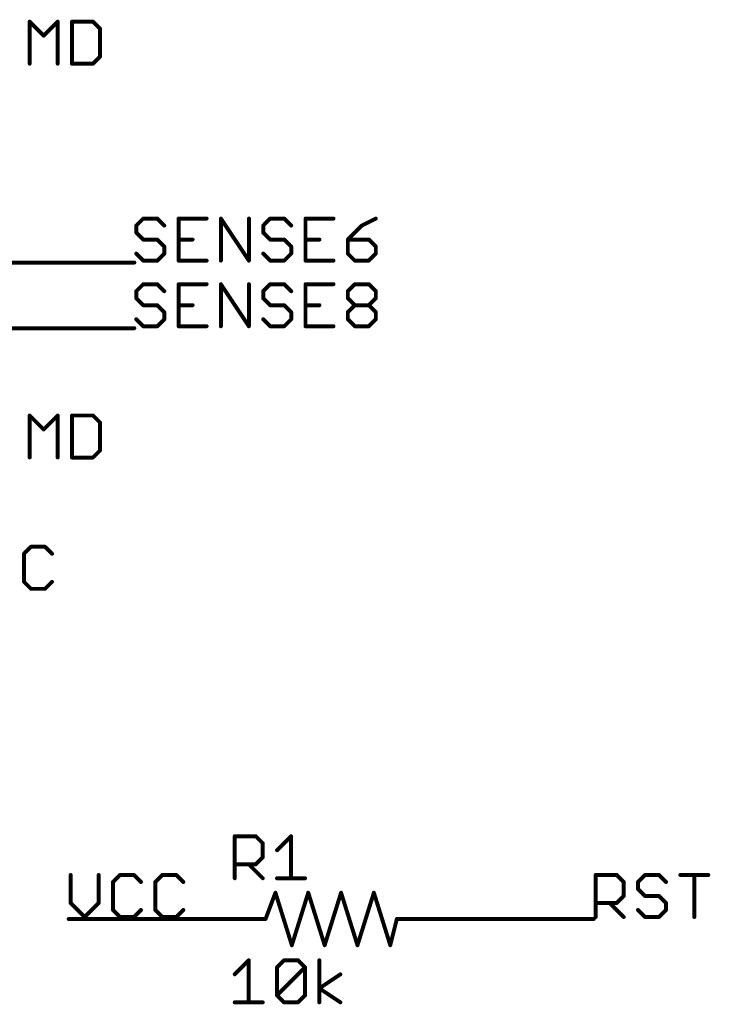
# Model space of a CAD drawing. Extents: x -3 to 170, y -3 to 86.
# Tile 21 of 27: x 143 to 170, y 7 to 45. Entities that reach past the tile are written whole.
import ezdxf

# ---------------------------------------------------------------- set-up
doc = ezdxf.new("R2010")
doc.units = 0
for name, color, linetype in [('91', 94, 'CONTINUOUS'), ('94', 14, 'CONTINUOUS'), ('95', 251, 'CONTINUOUS'), ('96', 251, 'CONTINUOUS')]:
    doc.layers.add(name, color=color, linetype=linetype)

msp = doc.modelspace()

# ---------------------------------------------------------------- linework, layer by layer
at = {"layer": '91', "const_width": 0.1524}
for points in [[(147.32, 35.56), (137.16, 35.56)], [(147.32, 33.02), (137.16, 33.02)], [(149.86, 10.16), (144.78, 10.16)], [(160.02, 10.16), (165.1, 10.16)]]:
    msp.add_lwpolyline(points, dxfattribs=at)
at = {"layer": '91', "const_width": 0.0762}
for points in [[(147.32, 35.5219, 1), (147.32, 35.5981)], [(147.32, 32.9819, 1), (147.32, 33.0581)], [(144.78, 10.1981, 1), (144.78, 10.1219)], [(149.86, 10.1219, 1), (149.86, 10.1981)], [(160.02, 10.1981, 1), (160.02, 10.1219)], [(165.1, 10.1219, 1), (165.1, 10.1981)]]:
    msp.add_lwpolyline(points, format="xyb", dxfattribs=at)
at = {"layer": '94', "const_width": 0.1524}
for points in [[(152.4, 10.16), (152.781, 11.176)], [(152.781, 11.176), (153.416, 9.144)], [(153.416, 9.144), (154.051, 11.176)], [(154.051, 11.176), (154.686, 9.144)], [(154.686, 9.144), (155.321, 11.176)], [(155.321, 11.176), (155.956, 9.144)], [(155.956, 9.144), (156.591, 11.176)], [(156.591, 11.176), (157.226, 9.144)], [(149.86, 10.16), (152.4, 10.16)], [(157.226, 9.144), (157.48, 10.16)], [(160.02, 10.16), (157.48, 10.16)]]:
    msp.add_lwpolyline(points, dxfattribs=at)
at = {"layer": '94', "const_width": 0.0762}
for points in [[(152.8174, 11.1874, 1), (152.7446, 11.1646)], [(152.8167, 11.1626, 1), (152.7453, 11.1894)], [(154.0874, 11.1874, 1), (154.0146, 11.1646)], [(154.0874, 11.1646, 1), (154.0146, 11.1874)], [(155.3574, 11.1874, 1), (155.2846, 11.1646)], [(155.3574, 11.1646, 1), (155.2846, 11.1874)], [(156.6274, 11.1874, 1), (156.5546, 11.1646)], [(156.6274, 11.1646, 1), (156.5546, 11.1874)], [(149.86, 10.1981, 1), (149.86, 10.1219)], [(152.3643, 10.1734, 1), (152.4357, 10.1466)], [(152.4, 10.1219, 1), (152.4, 10.1981)], [(157.48, 10.1981, 1), (157.48, 10.1219)], [(157.517, 10.1508, 1), (157.443, 10.1692)], [(160.02, 10.1219, 1), (160.02, 10.1981)], [(153.3796, 9.1554, 1), (153.4524, 9.1326)], [(153.3796, 9.1326, 1), (153.4524, 9.1554)], [(154.6496, 9.1554, 1), (154.7224, 9.1326)], [(154.6496, 9.1326, 1), (154.7224, 9.1554)], [(155.9196, 9.1554, 1), (155.9924, 9.1326)], [(155.9196, 9.1326, 1), (155.9924, 9.1554)], [(157.189, 9.1532, 1), (157.263, 9.1348)], [(157.1896, 9.1326, 1), (157.2624, 9.1554)]]:
    msp.add_lwpolyline(points, format="xyb", dxfattribs=at)
at = {"layer": '95', "const_width": 0.1524}
for points in [[(147.6674, 37.2632), (147.3962, 36.992)], [(148.2097, 37.2632), (147.6674, 37.2632)], [(148.4809, 36.992), (148.2097, 37.2632)], [(150.118, 37.2632), (149.0334, 37.2632)], [(149.0334, 37.2632), (149.0334, 35.6362)], [(150.6705, 35.6362), (150.6705, 37.2632)], [(150.6705, 37.2632), (151.7552, 35.6362)], [(151.7552, 35.6362), (151.7552, 37.2632)], [(152.5788, 37.2632), (152.3077, 36.992)], [(153.1212, 37.2632), (152.5788, 37.2632)], [(153.3923, 36.992), (153.1212, 37.2632)], [(155.0295, 37.2632), (153.9448, 37.2632)], [(153.9448, 37.2632), (153.9448, 35.6362)], [(156.6666, 37.2632), (156.1243, 36.992)], [(147.3962, 36.992), (147.3962, 36.7209)], [(152.3077, 36.992), (152.3077, 36.7209)], [(156.1243, 36.992), (155.582, 36.4497)], [(147.3962, 36.7209), (147.6674, 36.4497)], [(152.3077, 36.7209), (152.5788, 36.4497)], [(147.6674, 36.4497), (148.2097, 36.4497)], [(148.2097, 36.4497), (148.4809, 36.1785)], [(148.4809, 36.1785), (148.4809, 35.9074)], [(149.0334, 36.4497), (149.5757, 36.4497)], [(152.5788, 36.4497), (153.1212, 36.4497)], [(153.1212, 36.4497), (153.3923, 36.1785)], [(153.3923, 36.1785), (153.3923, 35.9074)], [(153.9448, 36.4497), (154.4872, 36.4497)], [(155.582, 36.4497), (155.582, 35.9074)], [(156.3955, 36.4497), (155.582, 36.4497)], [(156.6666, 36.1785), (156.3955, 36.4497)], [(156.6666, 35.9074), (156.6666, 36.1785)], [(147.6674, 35.6362), (147.3962, 35.9074)], [(148.4809, 35.9074), (148.2097, 35.6362)], [(152.5788, 35.6362), (152.3077, 35.9074)], [(153.3923, 35.9074), (153.1212, 35.6362)], [(155.582, 35.9074), (155.8531, 35.6362)], [(156.3955, 35.6362), (156.6666, 35.9074)], [(148.2097, 35.6362), (147.6674, 35.6362)], [(149.0334, 35.6362), (150.118, 35.6362)], [(153.1212, 35.6362), (152.5788, 35.6362)], [(153.9448, 35.6362), (155.0295, 35.6362)], [(155.8531, 35.6362), (156.3955, 35.6362)], [(147.6674, 34.7232), (147.3962, 34.452)], [(148.2097, 34.7232), (147.6674, 34.7232)], [(148.4809, 34.452), (148.2097, 34.7232)], [(150.118, 34.7232), (149.0334, 34.7232)], [(149.0334, 34.7232), (149.0334, 33.0962)], [(150.6705, 33.0962), (150.6705, 34.7232)], [(150.6705, 34.7232), (151.7552, 33.0962)], [(151.7552, 33.0962), (151.7552, 34.7232)], [(152.5788, 34.7232), (152.3077, 34.452)], [(153.1212, 34.7232), (152.5788, 34.7232)], [(153.3923, 34.452), (153.1212, 34.7232)], [(155.0295, 34.7232), (153.9448, 34.7232)], [(153.9448, 34.7232), (153.9448, 33.0962)], [(155.582, 34.452), (155.8531, 34.7232)], [(155.8531, 34.7232), (156.3955, 34.7232)], [(156.3955, 34.7232), (156.6666, 34.452)], [(147.3962, 34.452), (147.3962, 34.1809)], [(152.3077, 34.452), (152.3077, 34.1809)], [(155.582, 34.1809), (155.582, 34.452)], [(156.6666, 34.452), (156.6666, 34.1809)], [(147.3962, 34.1809), (147.6674, 33.9097)], [(147.6674, 33.9097), (148.2097, 33.9097)], [(148.2097, 33.9097), (148.4809, 33.6385)], [(149.0334, 33.9097), (149.5757, 33.9097)], [(152.3077, 34.1809), (152.5788, 33.9097)], [(152.5788, 33.9097), (153.1212, 33.9097)], [(153.1212, 33.9097), (153.3923, 33.6385)], [(153.9448, 33.9097), (154.4872, 33.9097)], [(155.8531, 33.9097), (155.582, 34.1809)], [(155.582, 33.6385), (155.8531, 33.9097)], [(155.8531, 33.9097), (156.3955, 33.9097)], [(156.6666, 34.1809), (156.3955, 33.9097)], [(156.3955, 33.9097), (156.6666, 33.6385)], [(148.4809, 33.6385), (148.4809, 33.3674)], [(153.3923, 33.6385), (153.3923, 33.3674)], [(155.582, 33.3674), (155.582, 33.6385)], [(156.6666, 33.6385), (156.6666, 33.3674)], [(147.6674, 33.0962), (147.3962, 33.3674)], [(148.2097, 33.0962), (147.6674, 33.0962)], [(148.4809, 33.3674), (148.2097, 33.0962)], [(149.0334, 33.0962), (150.118, 33.0962)], [(152.5788, 33.0962), (152.3077, 33.3674)], [(153.1212, 33.0962), (152.5788, 33.0962)], [(153.3923, 33.3674), (153.1212, 33.0962)], [(153.9448, 33.0962), (155.0295, 33.0962)], [(155.8531, 33.0962), (155.582, 33.3674)], [(156.3955, 33.0962), (155.8531, 33.0962)], [(156.6666, 33.3674), (156.3955, 33.0962)], [(143.3217, 24.5632), (143.0505, 24.292)], [(143.864, 24.5632), (143.3217, 24.5632)], [(144.1352, 24.292), (143.864, 24.5632)], [(143.0505, 24.292), (143.0505, 23.2074)], [(143.0505, 23.2074), (143.3217, 22.9362)], [(143.864, 22.9362), (144.1352, 23.2074)], [(143.3217, 22.9362), (143.864, 22.9362)], [(151.2062, 11.7348), (151.2062, 13.3618)], [(151.2062, 13.3618), (152.0197, 13.3618)], [(152.0197, 13.3618), (152.2909, 13.0906)], [(152.8434, 12.8195), (153.3857, 13.3618)], [(153.3857, 13.3618), (153.3857, 11.7348)], [(152.2909, 13.0906), (152.2909, 12.5483)], [(152.2909, 12.5483), (152.0197, 12.2771)], [(152.0197, 12.2771), (151.2062, 12.2771)], [(151.7485, 12.2771), (152.2909, 11.7348)], [(144.8562, 11.8632), (144.8562, 10.7785)], [(145.9409, 10.7785), (145.9409, 11.8632)], [(146.7645, 11.8632), (146.4934, 11.592)], [(147.3068, 11.8632), (146.7645, 11.8632)], [(147.578, 11.592), (147.3068, 11.8632)], [(148.4017, 11.8632), (148.1305, 11.592)], [(148.944, 11.8632), (148.4017, 11.8632)], [(149.2152, 11.592), (148.944, 11.8632)], [(165.1762, 10.2362), (165.1762, 11.8632)], [(165.1762, 11.8632), (165.9897, 11.8632)], [(165.9897, 11.8632), (166.2609, 11.592)], [(167.0845, 11.8632), (166.8134, 11.592)], [(167.6269, 11.8632), (167.0845, 11.8632)], [(167.898, 11.592), (167.6269, 11.8632)], [(168.4505, 11.8632), (169.5352, 11.8632)], [(168.9928, 10.2362), (168.9928, 11.8632)], [(146.4934, 11.592), (146.4934, 10.5074)], [(148.1305, 11.592), (148.1305, 10.5074)], [(152.8434, 11.7348), (153.928, 11.7348)], [(166.2609, 11.592), (166.2609, 11.0497)], [(166.8134, 11.592), (166.8134, 11.3209)], [(166.2609, 11.0497), (165.9897, 10.7785)], [(166.8134, 11.3209), (167.0845, 11.0497)], [(167.0845, 11.0497), (167.6269, 11.0497)], [(167.6269, 11.0497), (167.898, 10.7785)], [(144.8562, 10.7785), (145.3985, 10.2362)], [(145.3985, 10.2362), (145.9409, 10.7785)], [(165.9897, 10.7785), (165.1762, 10.7785)], [(165.7185, 10.7785), (166.2609, 10.2362)], [(167.898, 10.7785), (167.898, 10.5074)], [(146.4934, 10.5074), (146.7645, 10.2362)], [(146.7645, 10.2362), (147.3068, 10.2362)], [(147.3068, 10.2362), (147.578, 10.5074)], [(148.1305, 10.5074), (148.4017, 10.2362)], [(148.4017, 10.2362), (148.944, 10.2362)], [(148.944, 10.2362), (149.2152, 10.5074)], [(167.0845, 10.2362), (166.8134, 10.5074)], [(167.6269, 10.2362), (167.0845, 10.2362)], [(167.898, 10.5074), (167.6269, 10.2362)]]:
    msp.add_lwpolyline(points, dxfattribs=at)
at = {"layer": '95', "const_width": 0.0762}
for points in [[(147.6674, 37.3013, 1), (147.6674, 37.2251)], [(148.2097, 37.2251, 1), (148.2097, 37.3013)], [(149.0334, 37.3013, 1), (149.0334, 37.2251)], [(149.0715, 37.2632, 1), (148.9953, 37.2632)], [(150.118, 37.2251, 1), (150.118, 37.3013)], [(150.7086, 37.2632, 1), (150.6324, 37.2632)], [(150.7022, 37.2843, 1), (150.6388, 37.2421)], [(151.7933, 37.2632, 1), (151.7171, 37.2632)], [(152.5788, 37.3013, 1), (152.5788, 37.2251)], [(153.1212, 37.2251, 1), (153.1212, 37.3013)], [(153.9448, 37.3013, 1), (153.9448, 37.2251)], [(153.9829, 37.2632, 1), (153.9067, 37.2632)], [(155.0295, 37.2251, 1), (155.0295, 37.3013)], [(156.6837, 37.2291, 1), (156.6496, 37.2973)], [(147.4343, 36.992, 1), (147.3581, 36.992)], [(147.3693, 37.019, 1), (147.4231, 36.9651)], [(147.6943, 37.2362, 1), (147.6404, 37.2901)], [(148.2366, 37.2901, 1), (148.1828, 37.2362)], [(148.4539, 36.9651, 1), (148.5078, 37.019)], [(152.2807, 37.019, 1), (152.3346, 36.9651)], [(152.3458, 36.992, 1), (152.2696, 36.992)], [(152.6058, 37.2362, 1), (152.5519, 37.2901)], [(153.1481, 37.2901, 1), (153.0942, 37.2362)], [(153.3654, 36.9651, 1), (153.4193, 37.019)], [(156.1073, 37.0261, 1), (156.1413, 36.9579)], [(156.1513, 36.9651, 1), (156.0974, 37.019)], [(147.4231, 36.7478, 1), (147.3693, 36.6939)], [(147.3581, 36.7209, 1), (147.4343, 36.7209)], [(152.3346, 36.7478, 1), (152.2807, 36.6939)], [(152.2696, 36.7209, 1), (152.3458, 36.7209)], [(147.6674, 36.4878, 1), (147.6674, 36.4116)], [(147.6404, 36.4228, 1), (147.6943, 36.4766)], [(148.2366, 36.4766, 1), (148.1828, 36.4228)], [(148.2097, 36.4116, 1), (148.2097, 36.4878)], [(148.519, 36.1785, 1), (148.4428, 36.1785)], [(148.4539, 36.1516, 1), (148.5078, 36.2055)], [(149.0334, 36.4878, 1), (149.0334, 36.4116)], [(149.5757, 36.4116, 1), (149.5757, 36.4878)], [(152.5788, 36.4878, 1), (152.5788, 36.4116)], [(152.5519, 36.4228, 1), (152.6058, 36.4766)], [(153.1481, 36.4766, 1), (153.0942, 36.4228)], [(153.1212, 36.4116, 1), (153.1212, 36.4878)], [(153.4304, 36.1785, 1), (153.3542, 36.1785)], [(153.3654, 36.1516, 1), (153.4193, 36.2055)], [(153.9448, 36.4878, 1), (153.9448, 36.4116)], [(154.4872, 36.4116, 1), (154.4872, 36.4878)], [(155.6201, 36.4497, 1), (155.5439, 36.4497)], [(155.582, 36.4878, 1), (155.582, 36.4116)], [(155.555, 36.4766, 1), (155.6089, 36.4228)], [(156.4224, 36.4766, 1), (156.3685, 36.4228)], [(156.3955, 36.4116, 1), (156.3955, 36.4878)], [(156.7047, 36.1785, 1), (156.6285, 36.1785)], [(156.6397, 36.1516, 1), (156.6936, 36.2055)], [(147.4231, 35.9343, 1), (147.3693, 35.8804)], [(148.4428, 35.9074, 1), (148.519, 35.9074)], [(148.5078, 35.8804, 1), (148.4539, 35.9343)], [(152.3346, 35.9343, 1), (152.2807, 35.8804)], [(153.3542, 35.9074, 1), (153.4304, 35.9074)], [(153.4193, 35.8804, 1), (153.3654, 35.9343)], [(155.6089, 35.9343, 1), (155.555, 35.8804)], [(155.5439, 35.9074, 1), (155.6201, 35.9074)], [(156.6285, 35.9074, 1), (156.7047, 35.9074)], [(156.6936, 35.8804, 1), (156.6397, 35.9343)], [(147.6674, 35.6743, 1), (147.6674, 35.5981)], [(147.6404, 35.6093, 1), (147.6943, 35.6631)], [(148.1828, 35.6631, 1), (148.2366, 35.6093)], [(148.2097, 35.5981, 1), (148.2097, 35.6743)], [(149.0334, 35.6743, 1), (149.0334, 35.5981)], [(148.9953, 35.6362, 1), (149.0715, 35.6362)], [(150.118, 35.5981, 1), (150.118, 35.6743)], [(150.6324, 35.6362, 1), (150.7086, 35.6362)], [(151.7171, 35.6362, 1), (151.7933, 35.6362)], [(151.7235, 35.6151, 1), (151.7869, 35.6573)], [(152.5788, 35.6743, 1), (152.5788, 35.5981)], [(152.5519, 35.6093, 1), (152.6058, 35.6631)], [(153.0942, 35.6631, 1), (153.1481, 35.6093)], [(153.1212, 35.5981, 1), (153.1212, 35.6743)], [(153.9448, 35.6743, 1), (153.9448, 35.5981)], [(153.9067, 35.6362, 1), (153.9829, 35.6362)], [(155.0295, 35.5981, 1), (155.0295, 35.6743)], [(155.8531, 35.6743, 1), (155.8531, 35.5981)], [(155.8262, 35.6093, 1), (155.8801, 35.6631)], [(156.3685, 35.6631, 1), (156.4224, 35.6093)], [(156.3955, 35.5981, 1), (156.3955, 35.6743)], [(147.6674, 34.7613, 1), (147.6674, 34.6851)], [(147.6943, 34.6962, 1), (147.6404, 34.7501)], [(148.2366, 34.7501, 1), (148.1828, 34.6962)], [(148.2097, 34.6851, 1), (148.2097, 34.7613)], [(149.0334, 34.7613, 1), (149.0334, 34.6851)], [(149.0715, 34.7232, 1), (148.9953, 34.7232)], [(150.118, 34.6851, 1), (150.118, 34.7613)], [(150.7086, 34.7232, 1), (150.6324, 34.7232)], [(150.7022, 34.7443, 1), (150.6388, 34.7021)], [(151.7933, 34.7232, 1), (151.7171, 34.7232)], [(152.5788, 34.7613, 1), (152.5788, 34.6851)], [(152.6058, 34.6962, 1), (152.5519, 34.7501)], [(153.1481, 34.7501, 1), (153.0942, 34.6962)], [(153.1212, 34.6851, 1), (153.1212, 34.7613)], [(153.9448, 34.7613, 1), (153.9448, 34.6851)], [(153.9829, 34.7232, 1), (153.9067, 34.7232)], [(155.0295, 34.6851, 1), (155.0295, 34.7613)], [(155.8531, 34.7613, 1), (155.8531, 34.6851)], [(155.8801, 34.6962, 1), (155.8262, 34.7501)], [(156.4224, 34.7501, 1), (156.3685, 34.6962)], [(156.3955, 34.6851, 1), (156.3955, 34.7613)], [(147.4343, 34.452, 1), (147.3581, 34.452)], [(147.3693, 34.479, 1), (147.4231, 34.4251)], [(148.4539, 34.4251, 1), (148.5078, 34.479)], [(152.2807, 34.479, 1), (152.3346, 34.4251)], [(152.3458, 34.452, 1), (152.2696, 34.452)], [(153.3654, 34.4251, 1), (153.4193, 34.479)], [(155.555, 34.479, 1), (155.6089, 34.4251)], [(155.6201, 34.452, 1), (155.5439, 34.452)], [(156.7047, 34.452, 1), (156.6285, 34.452)], [(156.6397, 34.4251, 1), (156.6936, 34.479)], [(147.4231, 34.2078, 1), (147.3693, 34.1539)], [(147.3581, 34.1809, 1), (147.4343, 34.1809)], [(147.6674, 33.9478, 1), (147.6674, 33.8716)], [(147.6404, 33.8828, 1), (147.6943, 33.9366)], [(148.2366, 33.9366, 1), (148.1828, 33.8828)], [(148.2097, 33.8716, 1), (148.2097, 33.9478)], [(149.0334, 33.9478, 1), (149.0334, 33.8716)], [(149.5757, 33.8716, 1), (149.5757, 33.9478)], [(152.3346, 34.2078, 1), (152.2807, 34.1539)], [(152.2696, 34.1809, 1), (152.3458, 34.1809)], [(152.5788, 33.9478, 1), (152.5788, 33.8716)], [(152.5519, 33.8828, 1), (152.6058, 33.9366)], [(153.1481, 33.9366, 1), (153.0942, 33.8828)], [(153.1212, 33.8716, 1), (153.1212, 33.9478)], [(153.9448, 33.9478, 1), (153.9448, 33.8716)], [(154.4872, 33.8716, 1), (154.4872, 33.9478)], [(155.6089, 34.2078, 1), (155.555, 34.1539)], [(155.5439, 34.1809, 1), (155.6201, 34.1809)], [(155.8531, 33.9478, 1), (155.8531, 33.8716)], [(155.8801, 33.8828, 1), (155.8262, 33.9366)], [(155.8262, 33.8828, 1), (155.8801, 33.9366)], [(156.4224, 33.9366, 1), (156.3685, 33.8828)], [(156.3685, 33.9366, 1), (156.4224, 33.8828)], [(156.3955, 33.8716, 1), (156.3955, 33.9478)], [(156.6285, 34.1809, 1), (156.7047, 34.1809)], [(156.6936, 34.1539, 1), (156.6397, 34.2078)], [(148.519, 33.6385, 1), (148.4428, 33.6385)], [(148.4539, 33.6116, 1), (148.5078, 33.6655)], [(153.4304, 33.6385, 1), (153.3542, 33.6385)], [(153.3654, 33.6116, 1), (153.4193, 33.6655)], [(155.555, 33.6655, 1), (155.6089, 33.6116)], [(155.6201, 33.6385, 1), (155.5439, 33.6385)], [(156.7047, 33.6385, 1), (156.6285, 33.6385)], [(156.6397, 33.6116, 1), (156.6936, 33.6655)], [(147.4231, 33.3943, 1), (147.3693, 33.3404)], [(147.6674, 33.1343, 1), (147.6674, 33.0581)], [(147.6404, 33.0693, 1), (147.6943, 33.1231)], [(148.1828, 33.1231, 1), (148.2366, 33.0693)], [(148.2097, 33.0581, 1), (148.2097, 33.1343)], [(148.4428, 33.3674, 1), (148.519, 33.3674)], [(148.5078, 33.3404, 1), (148.4539, 33.3943)], [(149.0334, 33.1343, 1), (149.0334, 33.0581)], [(150.118, 33.0581, 1), (150.118, 33.1343)], [(151.7235, 33.0751, 1), (151.7869, 33.1173)], [(152.3346, 33.3943, 1), (152.2807, 33.3404)], [(152.5788, 33.1343, 1), (152.5788, 33.0581)], [(152.5519, 33.0693, 1), (152.6058, 33.1231)], [(153.0942, 33.1231, 1), (153.1481, 33.0693)], [(153.1212, 33.0581, 1), (153.1212, 33.1343)], [(153.3542, 33.3674, 1), (153.4304, 33.3674)], [(153.4193, 33.3404, 1), (153.3654, 33.3943)], [(153.9448, 33.1343, 1), (153.9448, 33.0581)], [(155.0295, 33.0581, 1), (155.0295, 33.1343)], [(155.6089, 33.3943, 1), (155.555, 33.3404)], [(155.5439, 33.3674, 1), (155.6201, 33.3674)], [(155.8531, 33.1343, 1), (155.8531, 33.0581)], [(155.8262, 33.0693, 1), (155.8801, 33.1231)], [(156.3685, 33.1231, 1), (156.4224, 33.0693)], [(156.3955, 33.0581, 1), (156.3955, 33.1343)], [(156.6285, 33.3674, 1), (156.7047, 33.3674)], [(156.6936, 33.3404, 1), (156.6397, 33.3943)], [(148.9953, 33.0962, 1), (149.0715, 33.0962)], [(150.6324, 33.0962, 1), (150.7086, 33.0962)], [(151.7171, 33.0962, 1), (151.7933, 33.0962)], [(153.9067, 33.0962, 1), (153.9829, 33.0962)], [(143.3217, 24.6013, 1), (143.3217, 24.5251)], [(143.3486, 24.5362, 1), (143.2947, 24.5901)], [(143.8909, 24.5901, 1), (143.8371, 24.5362)], [(143.864, 24.5251, 1), (143.864, 24.6013)], [(143.0886, 24.292, 1), (143.0124, 24.292)], [(143.0236, 24.319, 1), (143.0775, 24.2651)], [(144.1082, 24.2651, 1), (144.1621, 24.319)], [(143.0775, 23.2343, 1), (143.0236, 23.1804)], [(143.0124, 23.2074, 1), (143.0886, 23.2074)], [(144.1621, 23.1804, 1), (144.1082, 23.2343)], [(143.3217, 22.9743, 1), (143.3217, 22.8981)], [(143.2947, 22.9093, 1), (143.3486, 22.9631)], [(143.8371, 22.9631, 1), (143.8909, 22.9093)], [(143.864, 22.8981, 1), (143.864, 22.9743)], [(151.2443, 13.3618, 1), (151.1681, 13.3618)], [(151.2062, 13.3999, 1), (151.2062, 13.3237)], [(152.0466, 13.3887, 1), (151.9928, 13.3348)], [(152.0197, 13.3237, 1), (152.0197, 13.3999)], [(153.4238, 13.3618, 1), (153.3476, 13.3618)], [(153.4126, 13.3348, 1), (153.3587, 13.3887)], [(152.329, 13.0906, 1), (152.2528, 13.0906)], [(152.2639, 13.0637, 1), (152.3178, 13.1176)], [(152.2528, 12.5483, 1), (152.329, 12.5483)], [(152.3178, 12.5214, 1), (152.2639, 12.5752)], [(152.8164, 12.8464, 1), (152.8703, 12.7925)], [(151.2062, 12.3152, 1), (151.2062, 12.239)], [(151.7755, 12.3041, 1), (151.7216, 12.2502)], [(151.9928, 12.3041, 1), (152.0466, 12.2502)], [(152.0197, 12.239, 1), (152.0197, 12.3152)], [(144.8943, 11.8632, 1), (144.8181, 11.8632)], [(145.979, 11.8632, 1), (145.9028, 11.8632)], [(146.7645, 11.9013, 1), (146.7645, 11.8251)], [(146.7915, 11.8362, 1), (146.7376, 11.8901)], [(147.3338, 11.8901, 1), (147.2799, 11.8362)], [(147.3068, 11.8251, 1), (147.3068, 11.9013)], [(148.4017, 11.9013, 1), (148.4017, 11.8251)], [(148.4286, 11.8362, 1), (148.3747, 11.8901)], [(148.9709, 11.8901, 1), (148.9171, 11.8362)], [(148.944, 11.8251, 1), (148.944, 11.9013)], [(165.2143, 11.8632, 1), (165.1381, 11.8632)], [(165.1762, 11.9013, 1), (165.1762, 11.8251)], [(166.0166, 11.8901, 1), (165.9628, 11.8362)], [(165.9897, 11.8251, 1), (165.9897, 11.9013)], [(167.0845, 11.9013, 1), (167.0845, 11.8251)], [(167.1115, 11.8362, 1), (167.0576, 11.8901)], [(167.6538, 11.8901, 1), (167.5999, 11.8362)], [(167.6269, 11.8251, 1), (167.6269, 11.9013)], [(168.4505, 11.9013, 1), (168.4505, 11.8251)], [(169.0309, 11.8632, 1), (168.9547, 11.8632)], [(169.5352, 11.8251, 1), (169.5352, 11.9013)], [(146.4664, 11.619, 1), (146.5203, 11.5651)], [(146.5315, 11.592, 1), (146.4553, 11.592)], [(147.5511, 11.5651, 1), (147.605, 11.619)], [(148.1686, 11.592, 1), (148.0924, 11.592)], [(148.1036, 11.619, 1), (148.1575, 11.5651)], [(149.1882, 11.5651, 1), (149.2421, 11.619)], [(151.1681, 11.7348, 1), (151.2443, 11.7348)], [(152.2639, 11.7079, 1), (152.3178, 11.7617)], [(152.8434, 11.7729, 1), (152.8434, 11.6967)], [(153.3476, 11.7348, 1), (153.4238, 11.7348)], [(153.928, 11.6967, 1), (153.928, 11.7729)], [(166.299, 11.592, 1), (166.2228, 11.592)], [(166.2339, 11.5651, 1), (166.2878, 11.619)], [(166.7864, 11.619, 1), (166.8403, 11.5651)], [(166.8515, 11.592, 1), (166.7753, 11.592)], [(167.8711, 11.5651, 1), (167.925, 11.619)], [(166.2228, 11.0497, 1), (166.299, 11.0497)], [(166.2878, 11.0228, 1), (166.2339, 11.0766)], [(166.8403, 11.3478, 1), (166.7864, 11.2939)], [(166.7753, 11.3209, 1), (166.8515, 11.3209)], [(167.0845, 11.0878, 1), (167.0845, 11.0116)], [(167.0576, 11.0228, 1), (167.1115, 11.0766)], [(167.6538, 11.0766, 1), (167.5999, 11.0228)], [(167.6269, 11.0116, 1), (167.6269, 11.0878)], [(144.8831, 10.8055, 1), (144.8293, 10.7516)], [(144.8181, 10.7785, 1), (144.8943, 10.7785)], [(145.9028, 10.7785, 1), (145.979, 10.7785)], [(145.9678, 10.7516, 1), (145.9139, 10.8055)], [(165.1762, 10.8166, 1), (165.1762, 10.7404)], [(165.7455, 10.8055, 1), (165.6916, 10.7516)], [(165.9628, 10.8055, 1), (166.0166, 10.7516)], [(165.9897, 10.7404, 1), (165.9897, 10.8166)], [(167.9361, 10.7785, 1), (167.8599, 10.7785)], [(167.8711, 10.7516, 1), (167.925, 10.8055)], [(145.3716, 10.2631, 1), (145.4255, 10.2093)], [(145.3716, 10.2093, 1), (145.4255, 10.2631)], [(146.5203, 10.5343, 1), (146.4664, 10.4804)], [(146.4553, 10.5074, 1), (146.5315, 10.5074)], [(146.7645, 10.2743, 1), (146.7645, 10.1981)], [(146.7376, 10.2093, 1), (146.7915, 10.2631)], [(147.2799, 10.2631, 1), (147.3338, 10.2093)], [(147.3068, 10.1981, 1), (147.3068, 10.2743)], [(147.605, 10.4804, 1), (147.5511, 10.5343)], [(148.1575, 10.5343, 1), (148.1036, 10.4804)], [(148.0924, 10.5074, 1), (148.1686, 10.5074)], [(148.4017, 10.2743, 1), (148.4017, 10.1981)], [(148.3747, 10.2093, 1), (148.4286, 10.2631)], [(148.9171, 10.2631, 1), (148.9709, 10.2093)], [(148.944, 10.1981, 1), (148.944, 10.2743)], [(149.2421, 10.4804, 1), (149.1882, 10.5343)], [(166.2339, 10.2093, 1), (166.2878, 10.2631)], [(166.8403, 10.5343, 1), (166.7864, 10.4804)], [(167.0845, 10.2743, 1), (167.0845, 10.1981)], [(167.0576, 10.2093, 1), (167.1115, 10.2631)], [(167.5999, 10.2631, 1), (167.6538, 10.2093)], [(167.6269, 10.1981, 1), (167.6269, 10.2743)], [(167.8599, 10.5074, 1), (167.9361, 10.5074)], [(167.925, 10.4804, 1), (167.8711, 10.5343)], [(165.1381, 10.2362, 1), (165.2143, 10.2362)], [(168.9547, 10.2362, 1), (169.0309, 10.2362)]]:
    msp.add_lwpolyline(points, format="xyb", dxfattribs=at)
at = {"layer": '96', "const_width": 0.1524}
for points in [[(143.2692, 43.2562), (143.2692, 44.8832)], [(143.2692, 44.8832), (143.8115, 44.3409)], [(143.8115, 44.3409), (144.3539, 44.8832)], [(144.3539, 44.8832), (144.3539, 43.2562)], [(144.9064, 44.8832), (144.9064, 43.2562)], [(145.7199, 44.8832), (144.9064, 44.8832)], [(145.991, 44.612), (145.7199, 44.8832)], [(145.991, 43.5274), (145.991, 44.612)], [(145.7199, 43.2562), (145.991, 43.5274)], [(144.9064, 43.2562), (145.7199, 43.2562)], [(143.2692, 28.0162), (143.2692, 29.6432)], [(143.2692, 29.6432), (143.8115, 29.1009)], [(143.8115, 29.1009), (144.3539, 29.6432)], [(144.3539, 29.6432), (144.3539, 28.0162)], [(144.9064, 29.6432), (144.9064, 28.0162)], [(145.7199, 29.6432), (144.9064, 29.6432)], [(145.991, 29.372), (145.7199, 29.6432)], [(145.991, 28.2874), (145.991, 29.372)], [(145.7199, 28.0162), (145.991, 28.2874)], [(144.9064, 28.0162), (145.7199, 28.0162)], [(151.2062, 8.0189), (151.7485, 8.5612)], [(151.7485, 8.5612), (151.7485, 6.9342)], [(152.8434, 8.29), (153.1145, 8.5612)], [(153.1145, 8.5612), (153.6569, 8.5612)], [(153.6569, 8.5612), (153.928, 8.29)], [(154.4805, 6.9342), (154.4805, 8.5612)], [(152.8434, 7.2054), (152.8434, 8.29)], [(152.8434, 7.2054), (153.928, 8.29)], [(153.928, 8.29), (153.928, 7.2054)], [(154.4805, 7.4765), (155.294, 8.0189)], [(153.1145, 6.9342), (152.8434, 7.2054)], [(153.928, 7.2054), (153.6569, 6.9342)], [(155.294, 6.9342), (154.4805, 7.4765)], [(151.2062, 6.9342), (152.2909, 6.9342)], [(153.6569, 6.9342), (153.1145, 6.9342)]]:
    msp.add_lwpolyline(points, dxfattribs=at)
at = {"layer": '96', "const_width": 0.0762}
for points in [[(143.3073, 44.8832, 1), (143.2311, 44.8832)], [(143.2961, 44.9101, 1), (143.2423, 44.8562)], [(144.392, 44.8832, 1), (144.3158, 44.8832)], [(144.3808, 44.8562, 1), (144.3269, 44.9101)], [(144.9445, 44.8832, 1), (144.8683, 44.8832)], [(144.9064, 44.9213, 1), (144.9064, 44.8451)], [(145.7468, 44.9101, 1), (145.6929, 44.8562)], [(145.7199, 44.8451, 1), (145.7199, 44.9213)], [(146.0291, 44.612, 1), (145.9529, 44.612)], [(145.9641, 44.5851, 1), (146.018, 44.639)], [(143.7846, 44.3678, 1), (143.8385, 44.3139)], [(143.7846, 44.3139, 1), (143.8385, 44.3678)], [(145.9529, 43.5274, 1), (146.0291, 43.5274)], [(146.018, 43.5004, 1), (145.9641, 43.5543)], [(143.2311, 43.2562, 1), (143.3073, 43.2562)], [(144.3158, 43.2562, 1), (144.392, 43.2562)], [(144.9064, 43.2943, 1), (144.9064, 43.2181)], [(144.8683, 43.2562, 1), (144.9445, 43.2562)], [(145.6929, 43.2831, 1), (145.7468, 43.2293)], [(145.7199, 43.2181, 1), (145.7199, 43.2943)], [(143.3073, 29.6432, 1), (143.2311, 29.6432)], [(143.2961, 29.6701, 1), (143.2423, 29.6162)], [(144.392, 29.6432, 1), (144.3158, 29.6432)], [(144.3808, 29.6162, 1), (144.3269, 29.6701)], [(144.9445, 29.6432, 1), (144.8683, 29.6432)], [(144.9064, 29.6813, 1), (144.9064, 29.6051)], [(145.7468, 29.6701, 1), (145.6929, 29.6162)], [(145.7199, 29.6051, 1), (145.7199, 29.6813)], [(146.0291, 29.372, 1), (145.9529, 29.372)], [(145.9641, 29.3451, 1), (146.018, 29.399)], [(143.7846, 29.1278, 1), (143.8385, 29.0739)], [(143.7846, 29.0739, 1), (143.8385, 29.1278)], [(145.9529, 28.2874, 1), (146.0291, 28.2874)], [(146.018, 28.2604, 1), (145.9641, 28.3143)], [(143.2311, 28.0162, 1), (143.3073, 28.0162)], [(144.3158, 28.0162, 1), (144.392, 28.0162)], [(144.9064, 28.0543, 1), (144.9064, 27.9781)], [(144.8683, 28.0162, 1), (144.9445, 28.0162)], [(145.6929, 28.0431, 1), (145.7468, 27.9893)], [(145.7199, 27.9781, 1), (145.7199, 28.0543)], [(151.7866, 8.5612, 1), (151.7104, 8.5612)], [(151.7755, 8.5342, 1), (151.7216, 8.5881)], [(153.1145, 8.5993, 1), (153.1145, 8.5231)], [(153.1415, 8.5342, 1), (153.0876, 8.5881)], [(153.6838, 8.5881, 1), (153.6299, 8.5342)], [(153.6569, 8.5231, 1), (153.6569, 8.5993)], [(154.5186, 8.5612, 1), (154.4424, 8.5612)], [(151.1793, 8.0458, 1), (151.2331, 7.9919)], [(152.8164, 8.317, 1), (152.8703, 8.2631)], [(152.8815, 8.29, 1), (152.8053, 8.29)], [(153.9661, 8.29, 1), (153.8899, 8.29)], [(153.955, 8.2631, 1), (153.9011, 8.317)], [(153.9011, 8.2631, 1), (153.955, 8.317)], [(155.3151, 7.9872, 1), (155.2729, 8.0506)], [(152.8703, 7.2323, 1), (152.8164, 7.1784)], [(152.8164, 7.2323, 1), (152.8703, 7.1784)], [(152.8053, 7.2054, 1), (152.8815, 7.2054)], [(153.8899, 7.2054, 1), (153.9661, 7.2054)], [(153.955, 7.1784, 1), (153.9011, 7.2323)], [(154.5016, 7.5082, 1), (154.4594, 7.4448)], [(154.4594, 7.5082, 1), (154.5016, 7.4448)], [(151.2062, 6.9723, 1), (151.2062, 6.8961)], [(151.7104, 6.9342, 1), (151.7866, 6.9342)], [(152.2909, 6.8961, 1), (152.2909, 6.9723)], [(153.1145, 6.9723, 1), (153.1145, 6.8961)], [(153.0876, 6.9073, 1), (153.1415, 6.9611)], [(153.6299, 6.9611, 1), (153.6838, 6.9073)], [(153.6569, 6.8961, 1), (153.6569, 6.9723)], [(154.4424, 6.9342, 1), (154.5186, 6.9342)], [(155.2729, 6.9025, 1), (155.3151, 6.9659)]]:
    msp.add_lwpolyline(points, format="xyb", dxfattribs=at)

doc.saveas('drawing.dxf')
